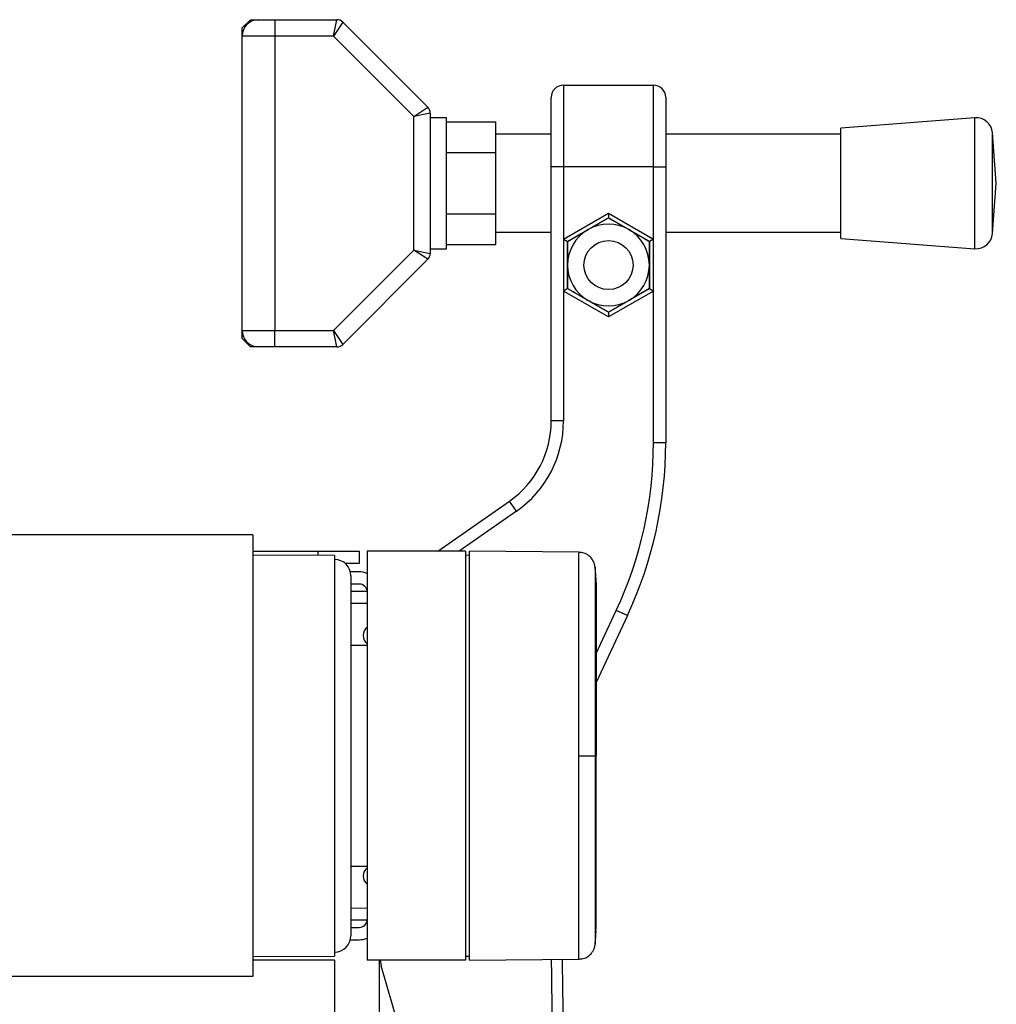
# Model space of a CAD drawing. Header units: millimetres. Extents: x 0 to 420, y 0 to 297.
# Tile 162 of 163: x 315.71 to 319.04, y 225.8 to 229.15. Entities that reach past the tile are written whole.
import ezdxf

# ---------------------------------------------------------------- set-up
doc = ezdxf.new("R2010")
doc.units = ezdxf.units.MM

msp = doc.modelspace()

# ---------------------------------------------------------------- linework, layer by layer
at = {"color": 7, "linetype": 'Continuous', "lineweight": 25}
for p, q in [((316.46878, 229.12192), (316.49664, 229.14978)), ((316.49664, 229.14978), (316.52451, 229.14978)), ((316.52451, 229.14978), (316.58023, 229.14978)), ((316.58023, 229.14978), (316.58023, 229.09405)), ((316.58023, 229.14978), (316.7916, 229.14978)), ((316.78006, 229.09405), (316.7916, 229.14978)), ((316.46878, 229.09405), (316.46878, 229.12192)), ((316.8113, 229.14162), (316.78006, 229.09405)), ((316.8113, 229.14162), (317.10148, 228.85144)), ((316.58023, 229.09405), (316.46878, 229.09405)), ((316.46878, 228.09098), (316.46878, 229.09405)), ((316.58023, 229.09405), (316.58023, 228.09098)), ((316.78006, 229.09405), (316.58023, 229.09405)), ((317.05391, 228.8202), (316.78006, 229.09405)), ((317.56352, 228.92687), (317.56352, 228.64824)), ((317.56352, 228.92687), (317.87002, 228.92687)), ((317.87002, 228.64824), (317.87002, 228.92687)), ((317.52173, 228.64824), (317.52173, 228.88508)), ((317.91181, 228.88508), (317.91181, 228.64824)), ((317.05391, 228.8202), (317.10148, 228.85144)), ((317.10964, 228.83174), (317.05391, 228.8202)), ((317.05391, 228.36483), (317.05391, 228.8202)), ((317.10964, 228.83174), (317.10964, 228.35329)), ((317.16536, 228.81542), (317.10964, 228.81542)), ((317.16536, 228.59251), (317.16536, 228.81542)), ((318.96537, 228.81542), (318.50886, 228.78059)), ((318.96537, 228.36961), (318.96537, 228.81542)), ((317.16536, 228.80164), (317.33254, 228.80164)), ((317.33254, 228.69708), (317.33254, 228.80164)), ((318.50886, 228.40444), (318.50886, 228.78059)), ((317.52173, 228.75969), (317.33254, 228.75969)), ((318.50886, 228.75969), (317.91181, 228.75969)), ((319.03827, 228.59251), (319.02518, 228.76409)), ((319.02518, 228.42093), (319.02518, 228.76409)), ((317.16536, 228.69708), (317.33254, 228.69708)), ((317.33254, 228.48795), (317.33254, 228.69708)), ((317.52173, 227.78312), (317.52173, 228.64824)), ((317.56352, 228.64824), (317.52173, 228.64824)), ((317.56352, 228.64824), (317.56352, 228.40236)), ((317.87002, 228.64824), (317.56352, 228.64824)), ((317.87002, 228.40236), (317.87002, 228.64824)), ((317.87002, 228.64824), (317.91181, 228.64824)), ((317.91181, 228.64824), (317.91181, 227.70824)), ((317.16536, 228.36961), (317.16536, 228.59251)), ((319.02518, 228.42093), (319.03827, 228.59251)), ((317.16536, 228.48795), (317.33254, 228.48795)), ((317.33254, 228.38338), (317.33254, 228.48795)), ((317.56352, 228.40236), (317.71677, 228.49084)), ((317.71677, 228.49084), (317.87002, 228.40236)), ((317.71677, 228.49084), (317.71677, 228.47475)), ((317.71677, 228.47475), (317.57745, 228.39432)), ((317.64711, 228.43453), (317.71677, 228.47475)), ((317.85608, 228.39432), (317.71677, 228.47475)), ((317.33254, 228.42533), (317.52173, 228.42533)), ((317.57745, 228.39432), (317.64711, 228.43453)), ((317.91181, 228.42533), (318.50886, 228.42533)), ((317.16536, 228.38338), (317.33254, 228.38338)), ((317.56352, 228.40236), (317.56352, 228.2254)), ((317.56352, 228.40236), (317.57745, 228.39432)), ((317.57745, 228.31388), (317.57745, 228.39432)), ((317.57745, 228.39432), (317.57745, 228.23345)), ((317.87002, 228.40236), (317.85608, 228.39432)), ((317.85608, 228.39432), (317.85608, 228.31388)), ((317.85608, 228.23345), (317.85608, 228.39432)), ((317.87002, 228.2254), (317.87002, 228.40236)), ((318.50886, 228.40444), (318.96537, 228.36961)), ((316.78006, 228.09098), (317.05391, 228.36483)), ((317.10148, 228.33358), (317.05391, 228.36483)), ((317.05391, 228.36483), (317.10964, 228.35329)), ((317.10964, 228.36961), (317.16536, 228.36961)), ((317.10148, 228.33358), (316.8113, 228.04341)), ((317.57745, 228.23345), (317.57745, 228.31388)), ((317.85608, 228.31388), (317.85608, 228.23345)), ((317.57745, 228.23345), (317.56352, 228.2254)), ((317.56352, 228.2254), (317.56352, 227.78312)), ((317.71677, 228.13693), (317.56352, 228.2254)), ((317.57745, 228.23345), (317.71677, 228.15301)), ((317.71677, 228.15301), (317.85608, 228.23345)), ((317.87002, 228.2254), (317.71677, 228.13693)), ((317.85608, 228.23345), (317.78643, 228.19323)), ((317.85608, 228.23345), (317.87002, 228.2254)), ((317.87002, 227.70824), (317.87002, 228.2254)), ((317.78643, 228.19323), (317.71677, 228.15301)), ((317.71677, 228.15301), (317.71677, 228.13693)), ((316.46878, 228.09098), (316.58023, 228.09098)), ((316.46878, 228.06311), (316.46878, 228.09098)), ((316.58023, 228.03525), (316.58023, 228.09098)), ((316.58023, 228.09098), (316.78006, 228.09098)), ((316.78006, 228.09098), (316.8113, 228.04341)), ((316.7916, 228.03525), (316.78006, 228.09098)), ((316.49664, 228.03525), (316.46878, 228.06311)), ((316.52451, 228.03525), (316.49664, 228.03525)), ((316.58023, 228.03525), (316.52451, 228.03525)), ((316.7916, 228.03525), (316.58023, 228.03525)), ((317.56352, 227.78312), (317.52173, 227.78312)), ((317.91181, 227.70824), (317.87002, 227.70824)), ((317.13556, 227.33867), (317.37915, 227.50923)), ((317.40312, 227.47499), (317.37915, 227.50923)), ((317.40312, 227.47499), (317.20843, 227.33867)), ((316.50472, 227.39439), (302.57308, 227.39439)), ((316.50472, 227.39439), (316.50472, 225.88978)), ((316.50472, 227.33867), (316.72762, 227.33867)), ((316.72762, 227.33867), (316.86694, 227.33867)), ((316.72762, 227.32495), (316.72762, 227.33867)), ((316.86694, 227.33867), (316.86694, 227.29687)), ((317.22916, 227.33867), (316.8948, 227.33867)), ((316.8948, 227.33867), (316.8948, 225.9455)), ((317.22916, 227.33867), (317.22916, 225.9455)), ((317.61624, 227.33529), (317.24309, 227.33855)), ((317.24309, 225.94562), (317.24309, 227.33855)), ((316.78335, 227.32474), (316.50472, 227.32581)), ((316.78335, 227.32474), (316.78335, 225.95944)), ((317.24309, 227.32498), (317.22916, 227.32474)), ((316.86694, 227.29687), (316.82021, 227.29687)), ((316.86694, 227.26901), (316.83731, 227.26901)), ((316.83908, 227.25508), (316.83908, 226.64209)), ((316.86694, 227.22721), (316.83908, 227.22721)), ((316.83908, 227.20226), (316.89459, 227.20275)), ((316.8948, 227.16095), (316.83908, 227.16047)), ((317.67497, 226.99038), (317.7434, 227.13713)), ((317.78128, 227.11947), (317.7434, 227.13713)), ((317.78128, 227.11947), (317.67497, 226.89148)), ((316.8948, 227.01824), (316.83908, 227.01824)), ((316.83908, 226.64209), (316.83908, 226.02909)), ((317.67114, 226.64209), (317.67497, 226.64209)), ((316.83908, 226.26593), (316.8948, 226.26593)), ((316.83908, 226.1237), (316.8948, 226.12322)), ((316.89459, 226.08142), (316.83908, 226.08191)), ((316.83908, 226.05696), (316.86694, 226.05696)), ((316.83731, 226.01516), (316.86694, 226.01516)), ((316.50472, 225.95836), (316.78335, 225.95944)), ((316.78335, 225.9455), (316.50472, 225.9455)), ((316.78335, 225.9455), (316.78335, 224.71952)), ((317.22916, 225.9455), (316.8948, 225.9455)), ((316.9366, 225.30743), (316.9366, 225.9455)), ((316.93941, 225.9455), (316.94211, 225.92649)), ((317.22916, 225.95944), (317.24309, 225.95919)), ((317.24309, 225.94562), (317.61624, 225.94888)), ((317.61624, 225.94888), (317.61624, 225.94888)), ((317.61644, 225.94948), (317.62593, 225.95087)), ((316.50472, 225.88978), (302.57308, 225.88978))]:
    msp.add_line(p, q, dxfattribs=at)
at = {"color": 7, "linetype": 'Continuous', "lineweight": 25, "flags": 128}
msp.add_lwpolyline([(317.61621, 226.64207), (317.62629, 226.64207), (317.63602, 226.64207), (317.64508, 226.64208), (317.65317, 226.64208), (317.66002, 226.64208), (317.66541, 226.64208), (317.66916, 226.64208), (317.67114, 226.64209)], dxfattribs=at)
at = {"color": 7, "linetype": 'Continuous', "lineweight": 25}
msp.add_circle((317.71677, 228.31388), 0.08359, dxfattribs=at)
for centre, radius, start, end in [((316.52451, 229.09405), 0.05573, 90, 180), ((316.7916, 229.12192), 0.02786, 45, 90), ((317.56352, 228.88508), 0.04179, 90, 180), ((317.87002, 228.88508), 0.04179, 0, 90), ((317.08177, 228.83174), 0.02786, 0, 45), ((318.96961, 228.75986), 0.05573, 4.36291, 94.36291), ((317.71677, 228.31388), 0.13932, 60, 120), ((317.71677, 228.31388), 0.13932, 120, 180), ((317.71677, 228.31388), 0.13932, 0, 60), ((318.96961, 228.42517), 0.05573, 265.63709, 355.63709), ((317.08177, 228.35329), 0.02786, 315, 0), ((317.71677, 228.31388), 0.13932, 180, 240), ((317.71677, 228.31388), 0.13932, 300, 0), ((317.71677, 228.31388), 0.13932, 240, 300), ((316.52451, 228.09098), 0.05573, 180, 270), ((316.7916, 228.06311), 0.02786, 270, 315), ((317.18737, 227.78312), 0.33436, 305, 0), ((317.18737, 227.78312), 0.37615, 305, 0), ((316.51865, 227.70824), 1.35137, 335, 0), ((316.51865, 227.70824), 1.39316, 335, 0), ((316.78335, 227.25508), 0.05573, 0, 90), ((316.86694, 227.19935), 0.06966, 66.42182, 90), ((316.86694, 227.19935), 0.02786, 0, 90), ((316.9157, 227.05168), 0.03483, 126.8699, 233.1301), ((316.9157, 226.2325), 0.03483, 126.8699, 233.1301), ((316.86694, 226.08482), 0.02786, 270, 0), ((316.78335, 226.02909), 0.05573, 270, 0), ((316.86694, 226.08482), 0.06966, 270, 293.57818)]:
    msp.add_arc(centre, radius, start, end, dxfattribs=at)
for points, knots in [([(317.71677, 228.47475), (317.71768, 228.47422), (317.74064, 228.46097), (317.764, 228.44748), (317.78643, 228.43453)], [0, 0, 0, 0, 0.03966261, 1, 1, 1, 1]), ([(317.78643, 228.43453), (317.8044, 228.42416), (317.82777, 228.41066), (317.85077, 228.39738), (317.85608, 228.39432)], [0, 0, 0, 0, 0.76914426, 1, 1, 1, 1]), ([(317.64711, 228.19323), (317.62468, 228.20618), (317.60132, 228.21966), (317.57836, 228.23292), (317.57745, 228.23345)], [0, 0, 0, 0, 0.9603374, 1, 1, 1, 1]), ([(317.71677, 228.15301), (317.71146, 228.15608), (317.68845, 228.16936), (317.66508, 228.18285), (317.64711, 228.19323)], [0, 0, 0, 0, 0.2308557, 1, 1, 1, 1]), ([(317.61621, 226.64207), (317.61622, 226.68048), (317.61623, 226.75843), (317.61624, 226.87156), (317.61621, 226.97918), (317.61622, 227.07629), (317.61623, 227.16193), (317.61619, 227.23203), (317.61624, 227.28623), (317.61622, 227.31963), (317.61622, 227.33512), (317.61622, 227.33369), (317.61622, 227.33324)], [0, 0, 0, 0, 0.1058464, 0.2147623, 0.3206097, 0.4295267, 0.5353744, 0.6442917, 0.7501405, 0.8590591, 0.9551732, 1, 1, 1, 1]), ([(317.6713, 227.28358), (317.67127, 227.28406), (317.67111, 227.28632), (317.66981, 227.29473), (317.66453, 227.30883), (317.65135, 227.3239), (317.63418, 227.33365), (317.62195, 227.33439), (317.61642, 227.33472)], [0, 0, 0, 0, 0.01847736, 0.08582144, 0.30546512, 0.55831355, 0.80021053, 1, 1, 1, 1]), ([(317.67497, 227.23712), (317.67449, 227.24529), (317.67353, 227.26163), (317.6719, 227.27793), (317.67109, 227.28609)], [0, 0, 0, 0, 0.4993736, 1, 1, 1, 1]), ([(317.67115, 227.28357), (317.67115, 227.284), (317.67114, 227.28535), (317.67115, 227.27119), (317.67115, 227.24001), (317.67113, 227.19023), (317.67115, 227.12481), (317.67115, 227.04592), (317.67114, 226.95535), (317.67117, 226.85606), (317.67113, 226.75058), (317.67114, 226.67825), (317.67114, 226.64209)], [0, 0, 0, 0, 0.04519697, 0.14229069, 0.24951199, 0.35673221, 0.46395128, 0.57117195, 0.6783794, 0.78558802, 0.8927954, 1, 1, 1, 1]), ([(317.67497, 227.23391), (317.67497, 227.23444), (317.67497, 227.23595), (317.67497, 227.21062), (317.67497, 227.15982), (317.67497, 227.08637), (317.67497, 226.99326), (317.67497, 226.88517), (317.67497, 226.76639), (317.67497, 226.68349), (317.67497, 226.64209)], [0, 0, 0, 0, 0.071829, 0.2046816, 0.3367394, 0.4694901, 0.6020167, 0.7343754, 0.8673414, 1, 1, 1, 1]), ([(317.61622, 225.95083), (317.61622, 225.95039), (317.61622, 225.94892), (317.61622, 225.96412), (317.61624, 225.9975), (317.61619, 226.05096), (317.61623, 226.12148), (317.61622, 226.20614), (317.61621, 226.30399), (317.61624, 226.41051), (317.61623, 226.52459), (317.61622, 226.60254), (317.61621, 226.64207)], [0, 0, 0, 0, 0.0425476, 0.1409428, 0.2467955, 0.3557179, 0.4615695, 0.5704907, 0.6763419, 0.7852629, 0.8910974, 1, 1, 1, 1]), ([(317.67114, 226.64209), (317.67114, 226.60592), (317.67113, 226.53359), (317.67117, 226.42811), (317.67114, 226.32883), (317.67115, 226.23825), (317.67115, 226.15936), (317.67113, 226.09394), (317.67115, 226.04416), (317.67115, 226.013), (317.67114, 225.99888), (317.67115, 226.00019), (317.67115, 226.00059)], [0, 0, 0, 0, 0.1074097, 0.2148222, 0.322236, 0.4296485, 0.5370744, 0.6444986, 0.7519239, 0.8593504, 0.9566299, 1, 1, 1, 1]), ([(317.67497, 226.05026), (317.67497, 226.04973), (317.67497, 226.04822), (317.67497, 226.07355), (317.67497, 226.12435), (317.67497, 226.1978), (317.67497, 226.29091), (317.67497, 226.399), (317.67497, 226.51778), (317.67497, 226.60068), (317.67497, 226.64209)], [0, 0, 0, 0, 0.0718083, 0.2046638, 0.3367246, 0.4694783, 0.6020078, 0.7343695, 0.8673384, 1, 1, 1, 1]), ([(317.67109, 225.99808), (317.6719, 226.00624), (317.67353, 226.02254), (317.67449, 226.03888), (317.67497, 226.04705)], [0, 0, 0, 0, 0.50056851, 1, 1, 1, 1]), ([(317.61649, 225.94927), (317.62291, 225.94985), (317.63487, 225.95092), (317.64943, 225.95945), (317.65944, 225.96927), (317.66568, 225.97917), (317.66914, 225.98801), (317.67077, 225.99505), (317.67116, 225.99902), (317.67131, 226.00059)], [0, 0, 0, 0, 0.2316109, 0.431758, 0.5981677, 0.7386349, 0.8537726, 0.9421464, 1, 1, 1, 1]), ([(317.16135, 225.17049), (317.12457, 225.29731), (317.05095, 225.55116), (316.97841, 225.80132), (316.94211, 225.92649)], [0, 0, 0, 0, 0.4995966, 1, 1, 1, 1]), ([(317.52158, 225.94806), (317.5221, 225.91969), (317.52475, 225.77467), (317.52155, 225.5128), (317.51764, 225.15863), (317.51172, 224.80099), (317.50434, 224.44049), (317.49694, 224.19925), (317.49323, 224.07866)], [0, 0, 0, 0, 0.0464128, 0.2373047, 0.4282562, 0.6190326, 0.8095741, 1, 1, 1, 1]), ([(317.54407, 224.07682), (317.54655, 224.15856), (317.55162, 224.32564), (317.55665, 224.57959), (317.56024, 224.83583), (317.56214, 225.05839), (317.5631, 225.24791), (317.56348, 225.3992), (317.56357, 225.54951), (317.56326, 225.70486), (317.56192, 225.8327), (317.56036, 225.91646), (317.55974, 225.94148), (317.55957, 225.94839)], [0, 0, 0, 0, 0.1287783, 0.2631936, 0.400942, 0.5351169, 0.6186357, 0.7056623, 0.7795325, 0.8627463, 0.959024, 0.9886844, 1, 1, 1, 1])]:
    msp.add_open_spline(points, degree=3, knots=knots, dxfattribs=at)

doc.saveas('drawing.dxf')
